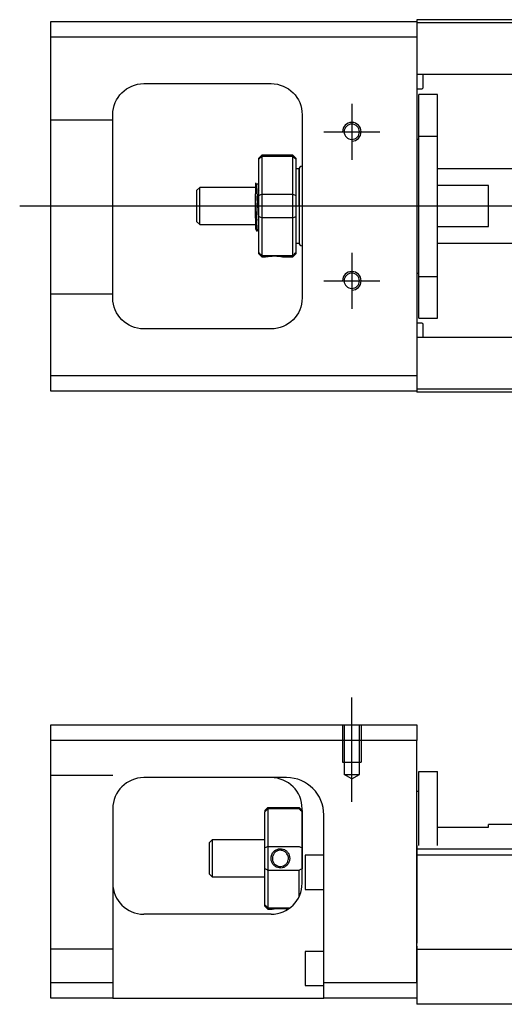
# Model space of a CAD drawing. Header units: millimetres. Extents: x -212 to 3135, y -1694 to 860.
# Tile 237 of 256: x -50 to 28, y -410 to -251. Entities that reach past the tile are written whole.
import ezdxf
from ezdxf.lldxf.tags import DXFTag

# ---------------------------------------------------------------- set-up
doc = ezdxf.new("R2010")
doc.units = ezdxf.units.MM
doc.layers.get('0').update_dxf_attribs({"linetype": 'CONTINUOUS'})
doc.layers.add('2', color=7, linetype='CONTINUOUS', true_color=0xffffff)
tags = doc.linetypes.add('DASHED', pattern=[25.72, 12.86, -12.86]).pattern_tags.tags
tags[6:7] = [DXFTag(74, 4), DXFTag(75, 0), DXFTag(340, '0'), DXFTag(46, 0.0), DXFTag(50, 0.0), DXFTag(44, 0.0), DXFTag(45, 0.0)]
tags[4:5] = [DXFTag(74, 4), DXFTag(75, 0), DXFTag(340, '0'), DXFTag(46, 0.0), DXFTag(50, 0.0), DXFTag(44, 0.0), DXFTag(45, 0.0)]

msp = doc.modelspace()

# ---------------------------------------------------------------- linework, layer by layer
at = {"linetype": 'Continuous'}
for p, q in [((-44.72, -254.11), (-44.72, -251.61)), ((-44.72, -251.61), (14.28, -251.61)), ((71.42, -251.31), (14.28, -251.31)), ((14.28, -251.31), (14.28, -251.61)), ((14.28, -251.61), (14.28, -254.11)), ((71.29, -251.81), (14.28, -251.81)), ((14.28, -254.11), (-44.72, -254.11)), ((-44.72, -308.61), (-44.72, -254.11)), ((14.28, -254.11), (14.28, -308.61)), ((-29.72, -261.61), (-9.22, -261.61)), ((53.08, -260.14), (14.28, -260.14)), ((15.28, -262.22), (15.28, -260.14)), ((14.28, -262.42), (15.08, -262.42)), ((17.58, -263.36), (14.58, -263.36)), ((17.58, -263.36), (14.58, -263.36)), ((14.58, -270.04), (14.58, -263.36)), ((14.58, -270.04), (14.58, -263.36)), ((17.58, -270.04), (17.58, -263.36)), ((17.58, -270.04), (17.58, -263.36)), ((-34.72, -296.11), (-34.72, -266.61)), ((-4.22, -266.61), (-4.22, -296.11)), ((14.58, -270.61), (14.28, -270.61)), ((14.58, -270.61), (14.28, -270.61)), ((14.58, -292.67), (14.58, -270.04)), ((14.58, -270.04), (17.58, -270.04)), ((14.58, -292.67), (14.58, -270.04)), ((17.58, -292.67), (17.58, -270.04)), ((17.58, -292.67), (17.58, -270.04)), ((-10.72, -273.11), (-11.22, -273.61)), ((-11.22, -273.79), (-11.22, -273.61)), ((-11.22, -279.63), (-11.22, -273.79)), ((-5.72, -273.11), (-10.72, -273.11)), ((-10.72, -273.11), (-10.72, -273.34)), ((-10.72, -273.34), (-10.72, -279.38)), ((-5.72, -273.34), (-10.72, -273.34)), ((-5.22, -273.61), (-5.72, -273.11)), ((-5.72, -273.34), (-5.72, -273.11)), ((-5.72, -279.38), (-5.72, -273.34)), ((-5.22, -273.61), (-5.22, -273.79)), ((-5.22, -273.79), (-5.22, -279.63)), ((-4.72, -275.31), (-5.22, -275.31)), ((-4.72, -281.31), (-4.72, -275.31)), ((-4.72, -275.41), (-4.72, -287.21)), ((50.58, -275.31), (17.58, -275.31)), ((-20.72, -278.31), (-21.22, -278.81)), ((-21.22, -278.81), (-21.22, -278.81)), ((-21.22, -278.81), (-21.22, -283.81)), ((-11.72, -278.31), (-20.72, -278.31)), ((-20.72, -284.31), (-20.72, -278.31)), ((-11.34, -277.81), (-11.59, -277.81)), ((25.78, -277.99), (17.58, -277.99)), ((25.78, -284.62), (25.78, -277.99)), ((-11.72, -283.29), (-11.72, -279.33)), ((-11.22, -281.31), (-11.22, -279.63)), ((-10.72, -279.38), (-10.72, -281.31)), ((-10.72, -279.38), (-5.72, -279.38)), ((-5.72, -281.31), (-5.72, -279.38)), ((-5.22, -279.63), (-5.22, -282.98)), ((-11.22, -282.98), (-11.22, -281.31)), ((-10.72, -281.31), (-10.72, -283.24)), ((-5.72, -283.24), (-5.72, -281.31)), ((-4.72, -281.31), (-4.72, -287.31)), ((-21.22, -283.81), (-20.72, -284.31)), ((-11.22, -288.82), (-11.22, -282.98)), ((-10.72, -283.24), (-10.72, -289.28)), ((-5.72, -283.24), (-10.72, -283.24)), ((-5.72, -289.28), (-5.72, -283.24)), ((-5.22, -282.98), (-5.22, -288.82)), ((-20.72, -284.31), (-11.72, -284.31)), ((-11.55, -285.31), (-11.39, -285.31)), ((17.58, -284.62), (25.78, -284.62)), ((-5.22, -287.31), (-4.72, -287.31)), ((17.58, -287.31), (50.58, -287.31)), ((-11.22, -289.01), (-11.22, -288.82)), ((-11.22, -289.01), (-10.72, -289.51)), ((-10.72, -289.28), (-10.72, -289.51)), ((-10.72, -289.28), (-5.72, -289.28)), ((-10.72, -289.51), (-10.23, -289.51)), ((-7.21, -289.51), (-5.72, -289.51)), ((-5.72, -289.51), (-5.22, -289.01)), ((-5.72, -289.51), (-5.72, -289.28)), ((-5.22, -288.82), (-5.22, -289.01)), ((14.28, -292.11), (14.58, -292.11)), ((14.28, -292.11), (14.58, -292.11)), ((14.58, -292.67), (17.58, -292.67)), ((14.58, -299.36), (14.58, -292.67)), ((14.58, -299.36), (14.58, -292.67)), ((17.58, -299.36), (17.58, -292.67)), ((17.58, -299.36), (17.58, -292.67)), ((14.58, -299.36), (17.58, -299.36)), ((14.58, -299.36), (17.58, -299.36)), ((-9.22, -301.11), (-29.72, -301.11)), ((15.08, -300.2), (14.28, -300.2)), ((15.28, -302.48), (15.28, -300.4)), ((53.08, -302.48), (14.28, -302.48)), ((-44.72, -311.11), (-44.72, -308.61)), ((-44.72, -308.61), (14.28, -308.61)), ((14.28, -308.61), (14.28, -311.11)), ((14.28, -311.11), (-44.72, -311.11)), ((56.16, -310.81), (14.28, -310.81)), ((14.28, -311.11), (14.28, -311.31)), ((56.03, -311.31), (14.28, -311.31))]:
    msp.add_line(p, q, dxfattribs=at)
at = {"linetype": 'DASHED'}
for p, q in [((14.28, -251.61), (14.28, -251.81)), ((14.28, -251.81), (14.28, -252.81)), ((14.28, -252.81), (14.28, -259.14)), ((14.28, -259.14), (14.28, -260.14)), ((14.28, -260.14), (14.28, -261.68)), ((14.28, -261.68), (14.28, -265.24)), ((14.28, -265.24), (14.28, -267.16)), ((14.28, -267.16), (14.28, -295.46)), ((-11.59, -277.81), (-11.6, -277.81)), ((14.28, -295.46), (14.28, -297.38)), ((14.28, -297.38), (14.28, -300.94)), ((14.28, -300.94), (14.28, -302.48)), ((14.28, -302.48), (14.28, -303.48)), ((14.28, -303.48), (14.28, -309.81)), ((14.28, -309.81), (14.28, -310.81)), ((14.28, -310.81), (14.28, -311.11))]:
    msp.add_line(p, q, dxfattribs=at)
for p, q in [((3.78, -264.86), (3.78, -273.86)), ((-0.72, -269.36), (8.28, -269.36)), ((-49.72, -281.31), (63.71, -281.31)), ((3.78, -288.86), (3.78, -297.86)), ((-0.72, -293.36), (8.28, -293.36))]:
    msp.add_line(p, q)
at = {"linetype": 'DASHED', "ltscale": 0.1}
for p, q in [((-34.72, -267.5), (-44.72, -267.5)), ((-34.72, -295.5), (-44.72, -295.5))]:
    msp.add_line(p, q, dxfattribs=at)
at = {"linetype": 'Continuous', "extrusion": (0, 0, -1)}
for centre in [(-3.78, -269.36), (-3.78, -293.36)]:
    msp.add_circle(centre, 1.23, dxfattribs=at)
for centre, start, end in [((29.72, -266.61), 0, 90), ((9.22, -266.61), 90, 180), ((29.72, -296.11), 270, 0), ((9.22, -296.11), 180, 270)]:
    msp.add_arc(centre, 5, start, end, dxfattribs=at)
at = {"linetype": 'Continuous'}
for centre, radius, start, end in [((15.08, -262.22), 0.2, 270, 0), ((-4.22, -275.41), 0.5, 90, 180), ((-4.22, -287.21), 0.5, 180, 270), ((15.08, -300.4), 0.2, 0, 90)]:
    msp.add_arc(centre, radius, start, end, dxfattribs=at)
for centre in [(3.78, -269.36), (3.78, -293.36)]:
    msp.add_arc(centre, 1.5, 270, 180)
for points, degree in [([(-11.22, -273.79), (-11.05, -273.64), (-10.89, -273.49), (-10.72, -273.34)], 3), ([(-5.72, -273.34), (-5.55, -273.49), (-5.39, -273.64), (-5.22, -273.79)], 3), ([(-11.58, -277.82), (-11.7, -277.61)], 1), ([(-11.22, -277.58), (-11.28, -277.7), (-11.35, -277.81)], 2), ([(-11.22, -279.63), (-11.05, -279.55), (-10.89, -279.46), (-10.72, -279.38)], 3), ([(-5.72, -279.38), (-5.55, -279.46), (-5.39, -279.55), (-5.22, -279.63)], 3), ([(-10.72, -283.24), (-10.89, -283.15), (-11.05, -283.07), (-11.22, -282.98)], 3), ([(-5.72, -283.24), (-5.55, -283.15), (-5.39, -283.07), (-5.22, -282.98)], 3), ([(-11.73, -285.01), (-11.65, -285.16), (-11.56, -285.3)], 2), ([(-11.38, -285.3), (-11.3, -285.17), (-11.22, -285.03)], 2), ([(-10.72, -289.28), (-10.89, -289.13), (-11.05, -288.97), (-11.22, -288.82)], 3), ([(-5.72, -289.28), (-5.55, -289.13), (-5.39, -288.97), (-5.22, -288.82)], 3)]:
    msp.add_open_spline(points, degree=degree, dxfattribs=at)
for points, knots in [([(-11.72, -277.59), (-11.72, -277.62), (-11.72, -277.72), (-11.72, -278.04), (-11.72, -278.27), (-11.72, -278.78), (-11.72, -279.05), (-11.72, -279.33)], [0, 0, 0, 0, 0.341605, 0.341605, 0.709042, 0.709042, 1, 1, 1, 1]), ([(-11.22, -283.82), (-11.24, -283.55), (-11.26, -283.24), (-11.29, -282.55), (-11.31, -282.17), (-11.34, -281.39), (-11.36, -280.99), (-11.4, -280.22), (-11.42, -279.85), (-11.45, -279.17), (-11.47, -278.87), (-11.51, -278.36), (-11.53, -278.16), (-11.56, -277.91), (-11.57, -277.84), (-11.59, -277.82)], [0, 0, 0, 0, 0.142488, 0.142488, 0.289539, 0.289539, 0.436554, 0.436554, 0.583581, 0.583581, 0.730615, 0.730615, 0.877631, 0.877631, 1, 1, 1, 1]), ([(-11.34, -277.81), (-11.33, -277.81), (-11.31, -277.86), (-11.28, -278.08), (-11.26, -278.26), (-11.23, -278.58), (-11.23, -278.68), (-11.22, -278.78)], [0, 0, 0, 0, 0.388824, 0.388824, 0.829994, 0.829994, 1, 1, 1, 1]), ([(-11.39, -285.31), (-11.39, -285.31), (-11.4, -285.3), (-11.43, -285.22), (-11.45, -285.08), (-11.48, -284.68), (-11.5, -284.41), (-11.53, -283.76), (-11.55, -283.38), (-11.59, -282.57), (-11.6, -282.12), (-11.64, -281.23), (-11.66, -280.77), (-11.69, -279.99), (-11.71, -279.65), (-11.72, -279.33)], [0, 0, 0, 0, 0.062674, 0.062674, 0.22432, 0.22432, 0.386002, 0.386002, 0.547651, 0.547651, 0.70934, 0.70934, 0.870988, 0.870988, 1, 1, 1, 1]), ([(-11.72, -283.29), (-11.72, -283.66), (-11.72, -283.99), (-11.72, -284.52), (-11.72, -284.72), (-11.72, -284.96), (-11.72, -285.02), (-11.72, -285.03)], [0, 0, 0, 0, 0.355488, 0.355488, 0.70353, 0.70353, 1, 1, 1, 1]), ([(-11.72, -283.29), (-11.7, -283.68), (-11.69, -284.03), (-11.65, -284.62), (-11.63, -284.86), (-11.59, -285.19), (-11.58, -285.29), (-11.56, -285.31), (-11.56, -285.31), (-11.55, -285.31)], [0, 0, 0, 0, 0.320659, 0.320659, 0.641321, 0.641321, 0.962057, 0.962057, 1, 1, 1, 1]), ([(-10.23, -289.51), (-10.23, -289.51), (-10.2, -289.5), (-10.08, -289.48), (-10, -289.46), (-9.78, -289.43), (-9.65, -289.41), (-9.35, -289.38), (-9.19, -289.37), (-8.86, -289.36), (-8.69, -289.36), (-8.36, -289.36), (-8.21, -289.37), (-7.92, -289.4), (-7.78, -289.41), (-7.55, -289.45), (-7.45, -289.46), (-7.3, -289.49), (-7.25, -289.5), (-7.22, -289.51), (-7.21, -289.51), (-7.21, -289.51)], [0, 0, 0, 0, 0.109357, 0.109357, 0.21915, 0.21915, 0.330451, 0.330451, 0.436162, 0.436162, 0.542186, 0.542186, 0.640015, 0.640015, 0.743853, 0.743853, 0.849113, 0.849113, 0.958413, 0.958413, 1, 1, 1, 1])]:
    msp.add_open_spline(points, degree=3, knots=knots, dxfattribs=at)
at = {"linetype": 'DASHED'}
for points, degree in [([(-11.35, -277.81), (-11.35, -277.81), (-11.36, -277.82)], 2), ([(-10.22, -289.5), (-10.21, -289.49)], 1)]:
    msp.add_open_spline(points, degree=degree, dxfattribs=at)
at = {"layer": '2', "ltscale": 0.5}
msp.add_line((3.78, -377.28), (3.78, -360.46), dxfattribs=at)
at = {"layer": '2', "linetype": 'Continuous'}
for p, q in [((-44.72, -367.37), (-44.72, -364.87)), ((-44.72, -364.87), (14.28, -364.87)), ((14.28, -364.87), (14.28, -367.37)), ((14.28, -367.37), (-44.72, -367.37)), ((-44.72, -406.37), (-44.72, -367.37)), ((14.28, -406.37), (14.28, -367.37)), ((14.58, -372.37), (17.58, -372.37)), ((14.58, -384.32), (14.58, -372.37)), ((14.58, -372.37), (17.58, -372.37)), ((14.58, -384.32), (14.58, -372.37)), ((17.58, -384.32), (17.58, -372.37)), ((17.58, -384.32), (17.58, -372.37)), ((-6.88, -373.37), (-29.72, -373.37)), ((14.58, -375.62), (14.28, -375.62)), ((14.58, -375.62), (14.28, -375.62)), ((-34.72, -378.37), (-34.72, -406.37)), ((-10.22, -378.67), (-9.72, -378.17)), ((-10.22, -378.67), (-10.22, -378.85)), ((-10.22, -384.69), (-10.22, -378.85)), ((-9.72, -378.17), (-9.72, -378.4)), ((-9.72, -378.17), (-4.72, -378.17)), ((-9.72, -378.4), (-9.72, -384.44)), ((-4.72, -378.4), (-9.72, -378.4)), ((-4.22, -378.67), (-4.72, -378.17)), ((-4.72, -378.4), (-4.72, -378.17)), ((-4.22, -390.37), (-4.22, -378.37)), ((-4.22, -378.67), (-4.22, -378.85)), ((-4.22, -378.85), (-4.22, -384.69)), ((-0.72, -406.37), (-0.72, -379.37)), ((17.58, -381.37), (25.78, -381.37)), ((25.78, -381.37), (25.78, -380.92)), ((47.79, -380.92), (25.78, -380.92)), ((-18.72, -383.37), (-19.22, -383.87)), ((-10.22, -383.37), (-18.72, -383.37)), ((-18.72, -383.37), (-18.72, -389.37)), ((-19.22, -383.87), (-19.22, -386.37)), ((-10.22, -388.05), (-10.22, -384.69)), ((-9.72, -384.44), (-9.72, -388.3)), ((-9.72, -384.44), (-4.72, -384.44)), ((-4.22, -384.69), (-4.22, -388.05)), ((88.53, -384.87), (14.28, -384.87)), ((-19.22, -386.37), (-19.22, -388.87)), ((-0.72, -385.87), (-3.72, -385.87)), ((-3.72, -385.87), (-3.72, -391.37)), ((164.28, -385.87), (14.28, -385.87)), ((-10.22, -393.88), (-10.22, -388.05)), ((-9.72, -388.3), (-9.72, -394.34)), ((-4.72, -388.3), (-9.72, -388.3)), ((-4.72, -392.55), (-4.72, -388.3)), ((-19.22, -388.87), (-18.72, -389.37)), ((-18.72, -389.37), (-10.22, -389.37)), ((-3.72, -391.37), (-0.72, -391.37)), ((-10.22, -394.07), (-10.22, -393.88)), ((-10.22, -394.07), (-9.72, -394.57)), ((-9.72, -394.34), (-9.72, -394.57)), ((-9.72, -394.34), (-6.18, -394.34)), ((-9.72, -394.57), (-9.23, -394.57)), ((-9.22, -395.37), (-29.72, -395.37)), ((14.28, -400.52), (14.28, -407.32)), ((84.37, -401.07), (14.28, -401.07)), ((-0.72, -401.37), (-3.72, -401.37)), ((-3.72, -401.37), (-3.72, -406.87)), ((-44.72, -406.37), (-34.72, -406.37)), ((-44.72, -408.87), (-44.72, -406.37)), ((-34.72, -406.37), (-34.72, -408.87)), ((-3.72, -406.87), (-0.72, -406.87)), ((-0.72, -408.87), (-0.72, -406.37)), ((-0.72, -406.37), (14.28, -406.37)), ((14.28, -407.32), (14.28, -409.87)), ((-34.72, -408.87), (-44.72, -408.87)), ((-34.72, -408.87), (-0.72, -408.87)), ((14.28, -408.87), (-0.72, -408.87)), ((82.12, -409.87), (14.28, -409.87))]:
    msp.add_line(p, q, dxfattribs=at)
at = {"layer": '2', "linetype": 'DASHED', "ltscale": 0.1}
for p, q in [((2.28, -364.87), (2.28, -370.87)), ((2.55, -364.87), (2.55, -372.87)), ((5, -372.87), (5, -364.87)), ((5.28, -364.87), (5.28, -370.87)), ((2.28, -370.87), (5.28, -370.87)), ((-34.72, -373.01), (-44.72, -373.01)), ((3.78, -373.57), (2.55, -372.86)), ((2.55, -372.87), (5, -372.87)), ((3.78, -373.57), (5, -372.86)), ((-34.72, -401.01), (-44.72, -401.01))]:
    msp.add_line(p, q, dxfattribs=at)
at = {"layer": '2', "linetype": 'DASHED'}
for p, q in [((-6.72, -373.37), (-6.88, -373.37)), ((14.28, -384.32), (14.28, -385.32)), ((14.28, -385.32), (14.28, -400.02)), ((14.28, -406.37), (14.28, -408.87))]:
    msp.add_line(p, q, dxfattribs=at)
at = {"layer": '2', "linetype": 'Continuous'}
for centre, start, end in [((-29.72, -378.37), 90, 180), ((-9.22, -378.37), 0, 90), ((-29.72, -390.37), 180, 270), ((-9.22, -390.37), 270, 0)]:
    msp.add_arc(centre, 5, start, end, dxfattribs=at)
at = {"layer": '2', "linetype": 'DASHED'}
msp.add_arc((-6.72, -379.37), 6, 0, 90, dxfattribs=at)
at = {"layer": '2', "linetype": 'Continuous'}
msp.add_ellipse((-6.72, -379.37), major_axis=(0, 6), ratio=1, start_param=4.712389, end_param=6.283185, dxfattribs=at)
for points in [[(-6.72, -373.37), (-6.77, -373.37), (-6.82, -373.37), (-6.88, -373.37)], [(-9.72, -378.4), (-9.89, -378.55), (-10.05, -378.7), (-10.22, -378.85)], [(-4.72, -378.4), (-4.55, -378.55), (-4.39, -378.7), (-4.22, -378.85)], [(-9.72, -384.44), (-9.89, -384.52), (-10.05, -384.61), (-10.22, -384.69)], [(-4.72, -384.44), (-4.55, -384.52), (-4.39, -384.61), (-4.22, -384.69)], [(-9.72, -388.3), (-9.89, -388.21), (-10.05, -388.13), (-10.22, -388.05)], [(-4.22, -388.05), (-4.39, -388.13), (-4.55, -388.21), (-4.72, -388.3)], [(-9.72, -394.34), (-9.89, -394.19), (-10.05, -394.04), (-10.22, -393.88)]]:
    msp.add_open_spline(points, degree=3, dxfattribs=at)
for points, knots in [([(-9.23, -386.37), (-9.23, -386.19), (-9.2, -386.02), (-9.08, -385.69), (-9, -385.53), (-8.78, -385.25), (-8.65, -385.13), (-8.35, -384.95), (-8.19, -384.88), (-7.86, -384.81), (-7.69, -384.8), (-7.37, -384.85), (-7.21, -384.9), (-6.92, -385.04), (-6.79, -385.14), (-6.55, -385.38), (-6.45, -385.52), (-6.3, -385.82), (-6.25, -385.99), (-6.22, -386.23), (-6.22, -386.3), (-6.22, -386.37)], [0, 0, 0, 0, 0.109357, 0.109357, 0.21915, 0.21915, 0.330451, 0.330451, 0.436162, 0.436162, 0.542186, 0.542186, 0.640015, 0.640015, 0.743853, 0.743853, 0.849113, 0.849113, 0.958413, 0.958413, 1, 1, 1, 1]), ([(-6.42, -386.37), (-6.42, -386.25), (-6.44, -386.12), (-6.51, -385.87), (-6.58, -385.74), (-6.74, -385.5), (-6.85, -385.4), (-7.08, -385.23), (-7.22, -385.16), (-7.5, -385.08), (-7.65, -385.06), (-7.93, -385.08), (-8.08, -385.11), (-8.34, -385.22), (-8.47, -385.29), (-8.68, -385.48), (-8.78, -385.6), (-8.92, -385.85), (-8.97, -385.99), (-9.01, -386.21), (-9.02, -386.29), (-9.02, -386.37)], [0, 0, 0, 0, 0.090081, 0.090081, 0.195216, 0.195216, 0.30186, 0.30186, 0.410211, 0.410211, 0.517617, 0.517617, 0.621981, 0.621981, 0.727419, 0.727419, 0.835017, 0.835017, 0.943332, 0.943332, 1, 1, 1, 1]), ([(-6.22, -386.37), (-6.22, -386.54), (-6.25, -386.72), (-6.36, -387.05), (-6.45, -387.21), (-6.66, -387.49), (-6.8, -387.61), (-7.09, -387.79), (-7.25, -387.86), (-7.58, -387.93), (-7.76, -387.93), (-8.08, -387.89), (-8.23, -387.84), (-8.52, -387.7), (-8.66, -387.6), (-8.89, -387.36), (-8.99, -387.22), (-9.14, -386.91), (-9.19, -386.74), (-9.22, -386.5), (-9.23, -386.43), (-9.23, -386.37)], [0, 0, 0, 0, 0.109681, 0.109681, 0.219848, 0.219848, 0.331471, 0.331471, 0.436803, 0.436803, 0.542595, 0.542595, 0.640477, 0.640477, 0.744315, 0.744315, 0.8492, 0.8492, 0.95844, 0.95844, 1, 1, 1, 1]), ([(-9.02, -386.37), (-9.02, -386.49), (-9, -386.62), (-8.93, -386.87), (-8.87, -387), (-8.7, -387.24), (-8.6, -387.34), (-8.36, -387.51), (-8.23, -387.58), (-7.95, -387.66), (-7.8, -387.68), (-7.51, -387.66), (-7.37, -387.63), (-7.1, -387.52), (-6.98, -387.45), (-6.76, -387.26), (-6.67, -387.14), (-6.52, -386.89), (-6.47, -386.75), (-6.43, -386.53), (-6.42, -386.45), (-6.42, -386.37)], [0, 0, 0, 0, 0.090082, 0.090082, 0.19511, 0.19511, 0.301651, 0.301651, 0.410013, 0.410013, 0.517402, 0.517402, 0.621792, 0.621792, 0.727238, 0.727238, 0.834796, 0.834796, 0.943135, 0.943135, 1, 1, 1, 1]), ([(-9.23, -394.57), (-9.23, -394.57), (-9.2, -394.56), (-9.08, -394.54), (-9, -394.53), (-8.78, -394.49), (-8.64, -394.48), (-8.35, -394.45), (-8.19, -394.43), (-7.86, -394.42), (-7.69, -394.42), (-7.36, -394.43), (-7.21, -394.44), (-6.92, -394.46), (-6.78, -394.48), (-6.58, -394.51), (-6.51, -394.52), (-6.45, -394.53)], [0, 0, 0, 0, 0.1096809, 0.1096809, 0.2198481, 0.2198481, 0.3314707, 0.3314707, 0.4368026, 0.4368026, 0.542595, 0.542595, 0.6404774, 0.6404774, 0.7443154, 0.7443154, 0.8201607, 0.8201607, 0.8201607, 0.8201607])]:
    msp.add_open_spline(points, degree=3, knots=knots, dxfattribs=at)

doc.saveas('drawing.dxf')
